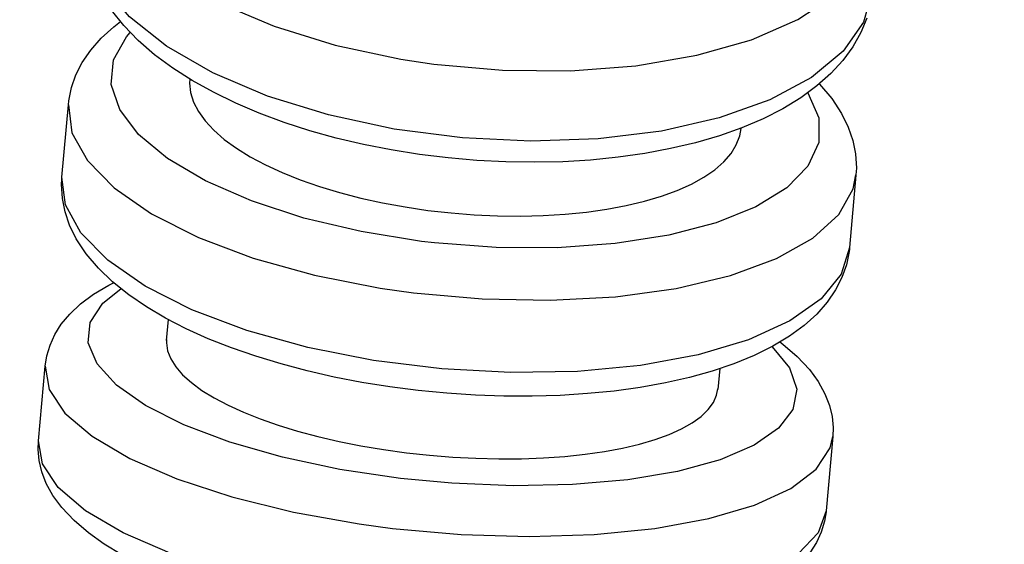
# Model space of a CAD drawing. Header units: millimetres. Extents: x -35 to 343, y 0 to 93.
# Tile 73 of 128: x 205.8862 to 205.9197, y 52.2846 to 52.3025. Entities that reach past the tile are written whole.
import ezdxf

# ---------------------------------------------------------------- set-up
doc = ezdxf.new("R2010")
doc.units = ezdxf.units.MM
doc.layers.add('O - MOBILIÁRIO', color=8, linetype='Continuous')
doc.styles.add('GULIM', font='Gulim.ttf')
doc.dimstyles.new('GULIM-100', dxfattribs={"dimtxt": 0.1, "dimasz": 0.05, "dimexe": 0.2, "dimexo": 0, "dimgap": 0.025, "dimtad": 1, "dimdec": 0, "dimlfac": 100, "dimzin": 12, "dimdsep": 46, "dimtxsty": 'GULIM', "dimblk": 'OPEN30', "dimcen": 0, "dimclrd": 152, "dimclre": 152, "dimclrt": 152, "dimaunit": 1, "dimadec": 0, "dimazin": 0, "dimtfac": 1.875, "dimtdec": 0, "dimtmove": 2, "dimatfit": 3, "dimldrblk": 'OPEN30', "dimfxl": 0, "dimtolj": 1, "dimtzin": 12, "dimlwd": -1, "dimarcsym": 0})

# ---------------------------------------------------------------- blocks, each defined once
blk = doc.blocks.new('_Open30')
at = {"color": 0, "linetype": 'ByBlock', "lineweight": -2}
for p, q in [((-1, 0.26794919), (0, 0)), ((0, 0), (-1, -0.26794919)), ((0, 0), (-1, 0))]:
    blk.add_line(p, q, dxfattribs=at)
blk = doc.blocks.new('*D441')
at = {"color": 152, "lineweight": -2, "transparency": 16777216}
for p, q in [((205.8566281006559, 54.14683983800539), (206.6429364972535, 54.14683983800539)), ((205.8566281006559, 52.060841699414), (206.6429364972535, 52.060841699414))]:
    blk.add_line(p, q, dxfattribs=at)
at = {"color": 152, "transparency": 16777216}
blk.add_line((206.4429364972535, 52.110841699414), (206.4429364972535, 54.09683983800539), dxfattribs=at)
at = {"layer": 'DEFPOINTS', "color": 0, "transparency": 16777216}
for p in [(205.8566281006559, 54.14683983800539), (206.4429364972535, 54.14683983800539), (205.8566281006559, 52.060841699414)]:
    blk.add_point(p, dxfattribs=at)
at = {"color": 152, "transparency": 16777216, "xscale": 0.05, "yscale": 0.05, "zscale": 0.05}
for p, rotation in [((206.4429364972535, 54.14683983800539), 90), ((206.4429364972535, 52.060841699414), 270)]:
    blk.add_blockref('_Open30', p, dxfattribs=dict(at, rotation=rotation))
at = {"color": 152, "transparency": 16777216, "insert": (206.3666715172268, 53.10384076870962), "char_height": 0.1, "attachment_point": 5, "rotation": 90, "style": 'GULIM'}
blk.add_mtext('\\A1;209', dxfattribs=at)
blk = doc.blocks.new('*D442')
at = {"color": 152, "lineweight": -2, "transparency": 16777216}
for p, q in [((205.8566281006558, 52.06084169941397), (205.8566281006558, 52.78961715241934)), ((209.5575925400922, 52.06084169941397), (209.5575925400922, 52.78961715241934))]:
    blk.add_line(p, q, dxfattribs=at)
at = {"color": 152, "transparency": 16777216}
blk.add_line((205.9066281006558, 52.58961715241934), (209.5075925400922, 52.58961715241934), dxfattribs=at)
at = {"layer": 'DEFPOINTS', "color": 0, "transparency": 16777216}
for p in [(209.5575925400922, 52.58961715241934), (205.8566281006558, 52.06084169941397), (209.5575925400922, 52.06084169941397)]:
    blk.add_point(p, dxfattribs=at)
at = {"color": 152, "transparency": 16777216, "xscale": 0.05, "yscale": 0.05, "zscale": 0.05, "rotation": 180}
blk.add_blockref('_Open30', (205.8566281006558, 52.58961715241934), dxfattribs=at)
at = {"color": 152, "transparency": 16777216, "xscale": 0.05, "yscale": 0.05, "zscale": 0.05}
blk.add_blockref('_Open30', (209.5575925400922, 52.58961715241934), dxfattribs=at)
at = {"color": 152, "transparency": 16777216, "insert": (207.707110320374, 52.66594871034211), "char_height": 0.1, "attachment_point": 5, "style": 'GULIM'}
blk.add_mtext('\\A1;370', dxfattribs=at)

msp = doc.modelspace()

# ---------------------------------------------------------------- linework, layer by layer
at = {"layer": 'O - MOBILIÁRIO'}
for p, q in [((205.8876343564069, 52.2971216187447, 2.668646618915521e-05), (205.8878533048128, 52.29958277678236, 2.668646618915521e-05)), ((205.8876288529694, 52.29705108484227, 2.668646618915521e-05), (205.8876340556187, 52.2971182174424, 2.668646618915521e-05)), ((205.9146704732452, 52.29719708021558, 2.668646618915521e-05), (205.9144515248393, 52.29473592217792, 2.668646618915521e-05)), ((205.9144517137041, 52.29473805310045, 2.668646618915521e-05), (205.914446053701, 52.29467990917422, 2.668646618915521e-05)), ((205.8911952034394, 52.29157353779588, 2.668646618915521e-05), (205.8912581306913, 52.29228089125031, 2.668646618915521e-05)), ((205.8868371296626, 52.28816014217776, 2.668646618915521e-05), (205.8870622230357, 52.29069037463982, 2.668646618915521e-05)), ((205.9100303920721, 52.29061369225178, 2.668646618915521e-05), (205.9099668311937, 52.28989921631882, 2.668646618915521e-05)), ((205.913879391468, 52.28830467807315, 2.668646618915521e-05), (205.913654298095, 52.28577444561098, 2.668646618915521e-05)), ((205.9136543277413, 52.28577477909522, 2.668646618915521e-05), (205.9136508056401, 52.28573801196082, 2.668646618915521e-05))]:
    msp.add_line(p, q, dxfattribs=at)
for points in [[(205.8886208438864, 52.30821051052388, 2.668646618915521e-05), (205.8887305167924, 52.307118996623, 2.668646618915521e-05), (205.8892442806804, 52.30602452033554, 2.668646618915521e-05), (205.8901465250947, 52.30496033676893, 2.668646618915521e-05), (205.8914098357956, 52.3039587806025, 2.668646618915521e-05), (205.8929958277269, 52.3030502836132, 2.668646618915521e-05), (205.8948563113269, 52.3022624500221, 2.668646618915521e-05), (205.8969347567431, 52.30161921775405, 2.668646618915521e-05), (205.8991680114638, 52.30114013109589, 2.668646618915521e-05), (205.9002939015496, 52.30097050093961, 2.668646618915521e-05)], [(205.915226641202, 52.30344886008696, 2.668646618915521e-05), (205.9149274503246, 52.30239366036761, 2.668646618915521e-05), (205.9142299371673, 52.30140676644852, 2.668646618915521e-05), (205.9131552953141, 52.30051816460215, 2.668646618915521e-05), (205.9117361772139, 52.2997548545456, 2.668646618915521e-05), (205.9100157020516, 52.29914002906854, 2.668646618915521e-05), (205.908046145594, 52.29869236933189, 2.668646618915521e-05), (205.905887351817, 52.29842547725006, 2.668646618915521e-05), (205.9036049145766, 52.29834746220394, 2.668646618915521e-05), (205.901268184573, 52.29846069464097, 2.668646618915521e-05), (205.8989481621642, 52.29876173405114, 2.668646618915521e-05), (205.8967153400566, 52.29924143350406, 2.668646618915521e-05), (205.8946375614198, 52.29988521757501, 2.668646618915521e-05), (205.8927779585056, 52.30067352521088, 2.668646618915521e-05), (205.8911930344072, 52.30158240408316, 2.668646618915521e-05), (205.8899309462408, 52.30258423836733, 2.668646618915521e-05), (205.8890300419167, 52.30364858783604, 2.668646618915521e-05), (205.8885176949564, 52.30474311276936, 2.668646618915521e-05), (205.8884094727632, 52.30583455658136, 2.668646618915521e-05)], [(205.9002939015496, 52.30097050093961, 2.668646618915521e-05), (205.9026310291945, 52.30076099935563, 2.668646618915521e-05), (205.9049498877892, 52.30074171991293, 2.668646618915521e-05), (205.9071800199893, 52.30091324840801, 2.668646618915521e-05), (205.9092536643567, 52.30127037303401, 2.668646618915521e-05), (205.9111078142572, 52.30180224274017, 2.668646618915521e-05), (205.9126861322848, 52.30249269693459, 2.668646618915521e-05), (205.9139406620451, 52.3033207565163, 2.668646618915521e-05), (205.9148332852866, 52.30426126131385, 2.668646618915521e-05), (205.9153368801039, 52.30528563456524, 2.668646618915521e-05), (205.915438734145, 52.3058329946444, 2.668646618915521e-05)], [(205.9150354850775, 52.30253792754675, 2.668646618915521e-05), (205.9148333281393, 52.30204255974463, 2.668646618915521e-05), (205.9145623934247, 52.30156066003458, 2.668646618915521e-05), (205.9142236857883, 52.30109671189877, 2.668646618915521e-05), (205.9138159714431, 52.30065147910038, 2.668646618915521e-05), (205.9133385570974, 52.30022702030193, 2.668646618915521e-05), (205.9127925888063, 52.29982662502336, 2.668646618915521e-05), (205.912181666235, 52.29945413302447, 2.668646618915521e-05), (205.9115112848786, 52.29911295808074, 2.668646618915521e-05), (205.9107877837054, 52.29880553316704, 2.668646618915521e-05), (205.9100176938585, 52.29853334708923, 2.668646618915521e-05), (205.9092060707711, 52.29829680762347, 2.668646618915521e-05), (205.9083575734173, 52.29809606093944, 2.668646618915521e-05), (205.9074766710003, 52.29793116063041, 2.668646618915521e-05), (205.9065677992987, 52.29780213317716, 2.668646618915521e-05), (205.9056354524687, 52.2977089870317, 2.668646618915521e-05), (205.9046842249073, 52.29765169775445, 2.668646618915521e-05), (205.9037188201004, 52.29763018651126, 2.668646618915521e-05), (205.9027440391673, 52.2976442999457, 2.668646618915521e-05), (205.9017647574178, 52.29769379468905, 2.668646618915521e-05), (205.9007858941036, 52.29777832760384, 2.668646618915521e-05), (205.8998123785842, 52.29789745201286, 2.668646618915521e-05), (205.8988492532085, 52.29805059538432, 2.668646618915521e-05), (205.8979013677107, 52.29823709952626, 2.668646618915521e-05), (205.8969734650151, 52.29845622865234, 2.668646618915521e-05), (205.8960701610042, 52.29870718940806, 2.668646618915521e-05), (205.8951959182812, 52.29898915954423, 2.668646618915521e-05), (205.8943550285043, 52.29930132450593, 2.668646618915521e-05), (205.8935516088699, 52.29964292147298, 2.668646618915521e-05), (205.8927896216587, 52.30001328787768, 2.668646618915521e-05), (205.8920729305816, 52.30041190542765, 2.668646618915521e-05), (205.8914054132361, 52.30083841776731, 2.668646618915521e-05), (205.8907911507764, 52.30129257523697, 2.668646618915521e-05), (205.8902346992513, 52.3017740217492, 2.668646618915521e-05), (205.8897419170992, 52.30228119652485, 2.668646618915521e-05), (205.8893192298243, 52.30281092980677, 2.668646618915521e-05)], [(205.887853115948, 52.29958064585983, 2.668646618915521e-05), (205.8878690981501, 52.29972489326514, 2.668646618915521e-05), (205.8879604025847, 52.30017064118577, 2.668646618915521e-05), (205.8881123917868, 52.300602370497, 2.668646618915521e-05), (205.8883277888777, 52.30102554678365, 2.668646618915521e-05), (205.8886140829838, 52.30144470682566, 2.668646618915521e-05), (205.8889697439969, 52.30184906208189, 2.668646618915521e-05), (205.8893962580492, 52.3022357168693, 2.668646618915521e-05), (205.8896308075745, 52.30241742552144, 2.668646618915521e-05)], [(205.8998773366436, 52.29494181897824, 2.668646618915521e-05), (205.8978192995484, 52.29527233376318, 2.668646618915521e-05), (205.8958691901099, 52.29573496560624, 2.668646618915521e-05), (205.8940862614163, 52.29631565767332, 2.668646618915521e-05), (205.8925246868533, 52.29699676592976, 2.668646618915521e-05), (205.8912319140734, 52.29775759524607, 2.668646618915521e-05), (205.8902472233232, 52.29857502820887, 2.668646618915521e-05), (205.8896005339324, 52.29942422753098, 2.668646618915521e-05), (205.889311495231, 52.30027939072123, 2.668646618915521e-05), (205.8893888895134, 52.30111453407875, 2.668646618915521e-05), (205.8898303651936, 52.30190428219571, 2.668646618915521e-05), (205.8899577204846, 52.30205070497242, 2.668646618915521e-05)], [(205.8919855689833, 52.30045789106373, 2.668646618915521e-05), (205.8919804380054, 52.30032029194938, 2.668646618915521e-05), (205.8920141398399, 52.30000091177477, 2.668646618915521e-05), (205.8921140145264, 52.29967995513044, 2.668646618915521e-05), (205.8922805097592, 52.29935856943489, 2.668646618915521e-05), (205.8925122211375, 52.29903791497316, 2.668646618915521e-05), (205.8928063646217, 52.29872136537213, 2.668646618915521e-05), (205.8931601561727, 52.29841229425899, 2.668646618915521e-05), (205.8935730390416, 52.29811191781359, 2.668646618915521e-05), (205.8940428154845, 52.29782120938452, 2.668646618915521e-05), (205.8945642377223, 52.29754318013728, 2.668646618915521e-05), (205.8951320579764, 52.29728084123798, 2.668646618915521e-05), (205.8957447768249, 52.29703534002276, 2.668646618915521e-05), (205.8963996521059, 52.29680735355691, 2.668646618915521e-05), (205.8970895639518, 52.29659919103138, 2.668646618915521e-05), (205.8978073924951, 52.29641316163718, 2.668646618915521e-05), (205.8985508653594, 52.29625021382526, 2.668646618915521e-05), (205.8993170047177, 52.29611065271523, 2.668646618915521e-05), (205.9000976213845, 52.29599582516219, 2.668646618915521e-05), (205.9008845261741, 52.29590707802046, 2.668646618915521e-05), (205.9016749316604, 52.29584505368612, 2.668646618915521e-05), (205.9024659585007, 52.29580965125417, 2.668646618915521e-05), (205.9032492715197, 52.29580110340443, 2.668646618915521e-05), (205.9040165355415, 52.29581964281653, 2.668646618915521e-05), (205.9047647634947, 52.29586553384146, 2.668646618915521e-05), (205.9054914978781, 52.2959382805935, 2.668646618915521e-05), (205.9061891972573, 52.29603697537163, 2.668646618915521e-05), (205.9068503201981, 52.29616071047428, 2.668646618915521e-05), (205.9074720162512, 52.29630934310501, 2.668646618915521e-05), (205.9080525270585, 52.29648203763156, 2.668646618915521e-05), (205.9085859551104, 52.29667684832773, 2.668646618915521e-05), (205.9090664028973, 52.29689182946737, 2.668646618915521e-05), (205.909491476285, 52.29712644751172, 2.668646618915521e-05), (205.9098603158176, 52.29737962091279, 2.668646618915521e-05), (205.9101693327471, 52.29764858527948, 2.668646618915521e-05), (205.9104149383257, 52.29793057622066, 2.668646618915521e-05), (205.910595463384, 52.29822472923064, 2.668646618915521e-05), (205.910711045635, 52.29852983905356, 2.668646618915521e-05), (205.9107571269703, 52.29878278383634, 2.668646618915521e-05)], [(205.9134216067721, 52.30030063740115, 2.668646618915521e-05), (205.9134302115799, 52.30029153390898, 2.668646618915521e-05), (205.913845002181, 52.29980107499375, 2.668646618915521e-05), (205.9141804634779, 52.29929178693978, 2.668646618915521e-05), (205.9144070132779, 52.29883057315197, 2.668646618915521e-05), (205.9145651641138, 52.29836744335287, 2.668646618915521e-05), (205.9146548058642, 52.29791913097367, 2.668646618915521e-05), (205.9146828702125, 52.29743332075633, 2.668646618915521e-05), (205.9146707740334, 52.29720048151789, 2.668646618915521e-05)], [(205.913035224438, 52.29999700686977, 2.668646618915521e-05), (205.9134006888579, 52.29914093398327, 2.668646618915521e-05), (205.9134006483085, 52.29829943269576, 2.668646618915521e-05), (205.9130351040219, 52.29749807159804, 2.668646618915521e-05), (205.9123151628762, 52.29676119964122, 2.668646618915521e-05), (205.9112626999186, 52.2961112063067, 2.668646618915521e-05), (205.9099096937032, 52.29556784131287, 2.668646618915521e-05), (205.908297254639, 52.29514761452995, 2.668646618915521e-05), (205.9064743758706, 52.29486329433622, 2.668646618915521e-05), (205.9044964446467, 52.29472351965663, 2.668646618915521e-05), (205.9024235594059, 52.29473253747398, 2.668646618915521e-05), (205.9003187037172, 52.29489007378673, 2.668646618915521e-05), (205.8998773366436, 52.29494181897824, 2.668646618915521e-05)], [(205.8878531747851, 52.29958130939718, 2.668646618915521e-05), (205.8879752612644, 52.29863844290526, 2.668646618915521e-05), (205.8885010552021, 52.29768802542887, 2.668646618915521e-05), (205.8894145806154, 52.29675893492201, 2.668646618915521e-05), (205.8906880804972, 52.29587940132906, 2.668646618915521e-05), (205.8922828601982, 52.29507614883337, 2.668646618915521e-05), (205.8941504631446, 52.29437358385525, 2.668646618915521e-05), (205.8962341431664, 52.29379305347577, 2.668646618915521e-05), (205.8984705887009, 52.2933521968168, 2.668646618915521e-05), (205.8996018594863, 52.2931913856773, 2.668646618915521e-05)], [(205.914446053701, 52.29467990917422, 2.668646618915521e-05), (205.9144357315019, 52.29459380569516, 2.668646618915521e-05), (205.9143444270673, 52.29414805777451, 2.668646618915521e-05), (205.9141924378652, 52.29371632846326, 2.668646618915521e-05), (205.9139770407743, 52.29329315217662, 2.668646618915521e-05), (205.9136907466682, 52.29287399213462, 2.668646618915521e-05), (205.9133350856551, 52.29246963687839, 2.668646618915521e-05), (205.9129085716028, 52.29208298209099, 2.668646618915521e-05), (205.9124094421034, 52.29171621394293, 2.668646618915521e-05), (205.9118399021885, 52.29137350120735, 2.668646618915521e-05), (205.9112061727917, 52.29105924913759, 2.668646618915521e-05), (205.9105165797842, 52.29077660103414, 2.668646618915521e-05), (205.909778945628, 52.29052687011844, 2.668646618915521e-05), (205.9089984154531, 52.29030981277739, 2.668646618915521e-05), (205.9081793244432, 52.29012497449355, 2.668646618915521e-05), (205.9073256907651, 52.28997195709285, 2.668646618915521e-05), (205.90644151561, 52.28985048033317, 2.668646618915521e-05), (205.9055309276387, 52.28976035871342, 2.668646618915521e-05), (205.9045982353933, 52.28970145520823, 2.668646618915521e-05), (205.9036479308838, 52.28967363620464, 2.668646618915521e-05), (205.9026846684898, 52.28967673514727, 2.668646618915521e-05), (205.901713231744, 52.28971052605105, 2.668646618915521e-05), (205.9007384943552, 52.28977470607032, 2.668646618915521e-05), (205.8997653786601, 52.2898688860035, 2.668646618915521e-05), (205.8987988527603, 52.28999258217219, 2.668646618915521e-05), (205.8978439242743, 52.29014520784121, 2.668646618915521e-05), (205.8969054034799, 52.29032611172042, 2.668646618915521e-05), (205.895987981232, 52.29053458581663, 2.668646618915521e-05), (205.8950961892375, 52.29076989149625, 2.668646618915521e-05), (205.8942343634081, 52.29103129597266, 2.668646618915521e-05), (205.8934066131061, 52.29131812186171, 2.668646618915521e-05), (205.8926168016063, 52.29162981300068, 2.668646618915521e-05), (205.8918685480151, 52.29196601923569, 2.668646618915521e-05), (205.8911652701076, 52.29232669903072, 2.668646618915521e-05), (205.8905103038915, 52.29271222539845, 2.668646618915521e-05), (205.8899071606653, 52.29312344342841, 2.668646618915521e-05), (205.8893600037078, 52.29356153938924, 2.668646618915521e-05), (205.8888746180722, 52.29402716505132, 2.668646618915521e-05), (205.888459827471, 52.29451762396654, 2.668646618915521e-05), (205.8881243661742, 52.2950269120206, 2.668646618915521e-05), (205.8878978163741, 52.2954881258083, 2.668646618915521e-05), (205.8877396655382, 52.29595125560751, 2.668646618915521e-05), (205.8876500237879, 52.29639956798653, 2.668646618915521e-05), (205.8876219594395, 52.29688537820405, 2.668646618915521e-05), (205.8876288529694, 52.29705108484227, 2.668646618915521e-05)], [(205.9144515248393, 52.29473592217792, 2.668646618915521e-05), (205.91416555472, 52.29382933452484, 2.668646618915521e-05), (205.9134808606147, 52.29298653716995, 2.668646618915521e-05), (205.9124182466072, 52.29223313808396, 2.668646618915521e-05), (205.911009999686, 52.29159202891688, 2.668646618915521e-05), (205.9092989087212, 52.29108268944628, 2.668646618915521e-05), (205.9073369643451, 52.29072059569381, 2.668646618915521e-05), (205.9051837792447, 52.29051674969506, 2.668646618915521e-05), (205.9029047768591, 52.29047734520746, 2.668646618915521e-05), (205.900569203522, 52.29060357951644, 2.668646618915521e-05), (205.8982480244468, 52.29089161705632, 2.668646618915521e-05), (205.8960117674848, 52.2913327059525, 2.668646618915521e-05), (205.8939283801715, 52.29191344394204, 2.668646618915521e-05), (205.8920611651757, 52.29261618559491, 2.668646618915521e-05), (205.89046685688, 52.29341957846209, 2.668646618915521e-05), (205.8891938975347, 52.29429921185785, 2.668646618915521e-05), (205.8882809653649, 52.29522835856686, 2.668646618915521e-05), (205.8877557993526, 52.29617878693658, 2.668646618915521e-05), (205.8876343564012, 52.29712161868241, 2.668646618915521e-05)], [(205.8996018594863, 52.2931913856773, 2.668646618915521e-05), (205.9019390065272, 52.29298210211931, 2.668646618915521e-05), (205.9042555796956, 52.29293713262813, 2.668646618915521e-05), (205.9064811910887, 52.29305784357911, 2.668646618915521e-05), (205.908548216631, 52.29334056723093, 2.668646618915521e-05), (205.9103938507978, 52.29377671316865, 2.668646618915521e-05), (205.9119620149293, 52.29435302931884, 2.668646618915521e-05), (205.9132050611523, 52.29505200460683, 2.668646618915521e-05), (205.9140852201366, 52.29585240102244, 2.668646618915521e-05), (205.9145757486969, 52.29672989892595, 2.668646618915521e-05), (205.9146706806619, 52.29719942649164, 2.668646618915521e-05)], [(205.8870621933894, 52.29069004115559, 2.668646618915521e-05), (205.8871182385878, 52.29104652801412, 2.668646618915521e-05), (205.8872288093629, 52.29141307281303, 2.668646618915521e-05), (205.8873920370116, 52.29176881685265, 2.668646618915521e-05), (205.8876132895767, 52.29211902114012, 2.668646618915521e-05), (205.8879040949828, 52.29246898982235, 2.668646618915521e-05), (205.8882701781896, 52.29281218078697, 2.668646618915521e-05), (205.8887106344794, 52.29313929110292, 2.668646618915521e-05), (205.8892289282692, 52.29344783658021, 2.668646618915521e-05), (205.8893943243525, 52.2935335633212, 2.668646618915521e-05)], [(205.8991597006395, 52.28687500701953, 2.668646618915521e-05), (205.8970995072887, 52.287181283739, 2.668646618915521e-05), (205.8951451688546, 52.2875963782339, 2.668646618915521e-05), (205.8933560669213, 52.2881076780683, 2.668646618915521e-05), (205.8917865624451, 52.28869964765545, 2.668646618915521e-05), (205.890484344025, 52.28935430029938, 2.668646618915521e-05), (205.8894889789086, 52.29005174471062, 2.668646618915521e-05), (205.8888307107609, 52.29077078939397, 2.668646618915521e-05), (205.8885295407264, 52.29148958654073, 2.668646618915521e-05), (205.8885946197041, 52.29218629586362, 2.668646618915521e-05), (205.8890239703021, 52.29283974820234, 2.668646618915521e-05), (205.8896413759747, 52.29333080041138, 2.668646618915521e-05)], [(205.8911974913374, 52.29159925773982, 2.668646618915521e-05), (205.8911943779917, 52.2914844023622, 2.668646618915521e-05), (205.8912326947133, 52.29121702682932, 2.668646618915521e-05), (205.89133712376, 52.29094736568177, 2.668646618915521e-05), (205.8915080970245, 52.29067636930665, 2.668646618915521e-05), (205.8917441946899, 52.29040502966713, 2.668646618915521e-05), (205.8920425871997, 52.29013620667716, 2.668646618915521e-05), (205.8924004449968, 52.28987276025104, 2.668646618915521e-05), (205.8928171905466, 52.28961571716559, 2.668646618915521e-05), (205.8932906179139, 52.28936592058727, 2.668646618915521e-05), (205.8938154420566, 52.28912596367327, 2.668646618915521e-05), (205.8943863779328, 52.28889843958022, 2.668646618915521e-05), (205.8950018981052, 52.28868433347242, 2.668646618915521e-05), (205.8956592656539, 52.28848424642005, 2.668646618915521e-05), (205.8963513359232, 52.28830021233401, 2.668646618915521e-05), (205.8970709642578, 52.28813426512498, 2.668646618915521e-05), (205.8978158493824, 52.28798723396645, 2.668646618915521e-05), (205.8985830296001, 52.28785941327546, 2.668646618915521e-05), (205.8993643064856, 52.28775204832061, 2.668646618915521e-05), (205.9001514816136, 52.28766638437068, 2.668646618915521e-05), (205.9009417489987, 52.28760299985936, 2.668646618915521e-05), (205.9017322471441, 52.28756185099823, 2.668646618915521e-05), (205.9025146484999, 52.28754325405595, 2.668646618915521e-05), (205.9032806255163, 52.28754752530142, 2.668646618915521e-05), (205.9040271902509, 52.28757492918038, 2.668646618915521e-05), (205.9047518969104, 52.28762508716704, 2.668646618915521e-05), (205.9054472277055, 52.28769735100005, 2.668646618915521e-05), (205.9061056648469, 52.28779107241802, 2.668646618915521e-05), (205.9067243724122, 52.2879061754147, 2.668646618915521e-05), (205.9073015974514, 52.28804198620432, 2.668646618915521e-05), (205.9078314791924, 52.28819696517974, 2.668646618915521e-05), (205.9083081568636, 52.28836957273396, 2.668646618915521e-05), (205.9087292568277, 52.28855940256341, 2.668646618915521e-05), (205.909093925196, 52.2887655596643, 2.668646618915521e-05), (205.9093986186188, 52.28898578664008, 2.668646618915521e-05), (205.9096397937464, 52.28921782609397, 2.668646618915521e-05), (205.9098157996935, 52.28946098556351, 2.668646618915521e-05), (205.9099267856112, 52.28971425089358, 2.668646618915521e-05), (205.9099691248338, 52.28992499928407, 2.668646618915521e-05)], [(205.9118111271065, 52.29135497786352, 2.668646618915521e-05), (205.9124111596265, 52.29063445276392, 2.668646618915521e-05), (205.9126518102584, 52.28991782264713, 2.668646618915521e-05), (205.9125257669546, 52.28922686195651, 2.668646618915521e-05), (205.9120368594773, 52.28858256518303, 2.668646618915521e-05), (205.9111999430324, 52.28800450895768, 2.668646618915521e-05), (205.9100404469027, 52.28751025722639, 2.668646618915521e-05), (205.9085936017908, 52.28711482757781, 2.668646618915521e-05), (205.9069033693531, 52.28683023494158, 2.668646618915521e-05), (205.9050211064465, 52.28666512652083, 2.668646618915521e-05), (205.9030040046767, 52.28662451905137, 2.668646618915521e-05), (205.9009133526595, 52.28670964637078, 2.668646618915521e-05), (205.8991597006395, 52.28687500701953, 2.668646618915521e-05)], [(205.9120814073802, 52.29151819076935, 2.668646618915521e-05), (205.912182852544, 52.29144093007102, 2.668646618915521e-05), (205.9126695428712, 52.29102483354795, 2.668646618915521e-05), (205.9130888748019, 52.29057768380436, 2.668646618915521e-05), (205.9133876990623, 52.29016832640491, 2.668646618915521e-05), (205.9136136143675, 52.28975649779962, 2.668646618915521e-05), (205.9137658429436, 52.28935928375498, 2.668646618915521e-05), (205.9138547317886, 52.28897803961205, 2.668646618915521e-05), (205.9138891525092, 52.28860687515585, 2.668646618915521e-05), (205.9138794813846, 52.28830569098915, 2.668646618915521e-05)], [(205.8870622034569, 52.29069015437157, 2.668646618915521e-05), (205.8871973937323, 52.28990054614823, 2.668646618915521e-05), (205.8877358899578, 52.28909869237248, 2.668646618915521e-05), (205.8886613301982, 52.28830895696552, 2.668646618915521e-05), (205.8899455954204, 52.28755533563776, 2.668646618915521e-05), (205.8915496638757, 52.2868607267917, 2.668646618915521e-05), (205.8934247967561, 52.28624623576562, 2.668646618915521e-05), (205.8955140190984, 52.28573053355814, 2.668646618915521e-05), (205.8977538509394, 52.28532928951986, 2.668646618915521e-05), (205.8988889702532, 52.2851779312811, 2.668646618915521e-05)], [(205.8988889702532, 52.2851779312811, 2.668646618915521e-05), (205.9012261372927, 52.28496887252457, 2.668646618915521e-05), (205.9035403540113, 52.28489741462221, 2.668646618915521e-05), (205.9057613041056, 52.28496572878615, 2.668646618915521e-05), (205.9078215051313, 52.28517173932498, 2.668646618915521e-05), (205.9096583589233, 52.2855091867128, 2.668646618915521e-05), (205.9112160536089, 52.28596781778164, 2.668646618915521e-05), (205.9124472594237, 52.28653369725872, 2.668646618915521e-05), (205.9133145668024, 52.28718963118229, 2.668646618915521e-05), (205.9137916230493, 52.28791568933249, 2.668646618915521e-05), (205.9138794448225, 52.28830527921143, 2.668646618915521e-05)], [(205.8896732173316, 52.28427873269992, 2.668646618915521e-05), (205.8890772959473, 52.28463816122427, 2.668646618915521e-05), (205.8885336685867, 52.28502389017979, 2.668646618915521e-05), (205.8880469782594, 52.28543998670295, 2.668646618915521e-05), (205.8876276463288, 52.28588713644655, 2.668646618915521e-05), (205.8873288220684, 52.2862964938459, 2.668646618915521e-05), (205.8871029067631, 52.28670832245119, 2.668646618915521e-05), (205.8869506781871, 52.28710553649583, 2.668646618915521e-05), (205.886861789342, 52.28748678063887, 2.668646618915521e-05), (205.8868273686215, 52.28785794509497, 2.668646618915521e-05), (205.886837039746, 52.28815912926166, 2.668646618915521e-05)], [(205.913654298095, 52.28577444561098, 2.668646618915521e-05), (205.9133819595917, 52.28502108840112, 2.668646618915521e-05), (205.9127104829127, 52.28432686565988, 2.668646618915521e-05), (205.9116602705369, 52.2837128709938, 2.668646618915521e-05), (205.9102632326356, 52.28319776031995, 2.668646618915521e-05), (205.9085618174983, 52.28279718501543, 2.668646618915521e-05), (205.9066077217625, 52.28252331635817, 2.668646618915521e-05), (205.9044603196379, 52.28238447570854, 2.668646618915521e-05), (205.902184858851, 52.28238488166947, 2.668646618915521e-05), (205.8998504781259, 52.28252452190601, 2.668646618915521e-05), (205.8975281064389, 52.28279915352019, 2.668646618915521e-05), (205.8952883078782, 52.28320043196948, 2.668646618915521e-05), (205.8931991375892, 52.28371616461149, 2.668646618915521e-05), (205.8913240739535, 52.28433068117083, 2.668646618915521e-05), (205.8897200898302, 52.28502530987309, 2.668646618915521e-05), (205.8884359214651, 52.28577894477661, 2.668646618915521e-05), (205.8875105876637, 52.28656868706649, 2.668646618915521e-05), (205.8869722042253, 52.28737054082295, 2.668646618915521e-05), (205.886837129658, 52.28816014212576, 2.668646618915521e-05)], [(205.9136508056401, 52.28573801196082, 2.668646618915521e-05), (205.9135982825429, 52.28541829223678, 2.668646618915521e-05), (205.9134877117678, 52.28505174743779, 2.668646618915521e-05), (205.9133244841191, 52.28469600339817, 2.668646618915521e-05), (205.913103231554, 52.28434579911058, 2.668646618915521e-05)]]:
    msp.add_polyline3d(points, dxfattribs=at)

# ---------------------------------------------------------------- dimensions: what is measured, and where the dimension line sits
dim = msp.add_linear_dim(base=(206.4429364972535, 54.14683983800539), p1=(205.8566281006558, 52.06084169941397), p2=(205.8566281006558, 54.14683983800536), angle=90, dimstyle='GULIM-100')
dim.commit()
dim.dimension.update_dxf_attribs({"geometry": '*D441', "text_midpoint": (206.3666715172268, 53.10384076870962)})
dim = msp.add_linear_dim(base=(209.5575925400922, 52.58961715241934), p1=(205.8566281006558, 52.06084169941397), p2=(209.5575925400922, 52.06084169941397), dimstyle='GULIM-100')
dim.commit()
dim.dimension.update_dxf_attribs({"geometry": '*D442', "text_midpoint": (207.707110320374, 52.66594871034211)})

doc.saveas('drawing.dxf')
